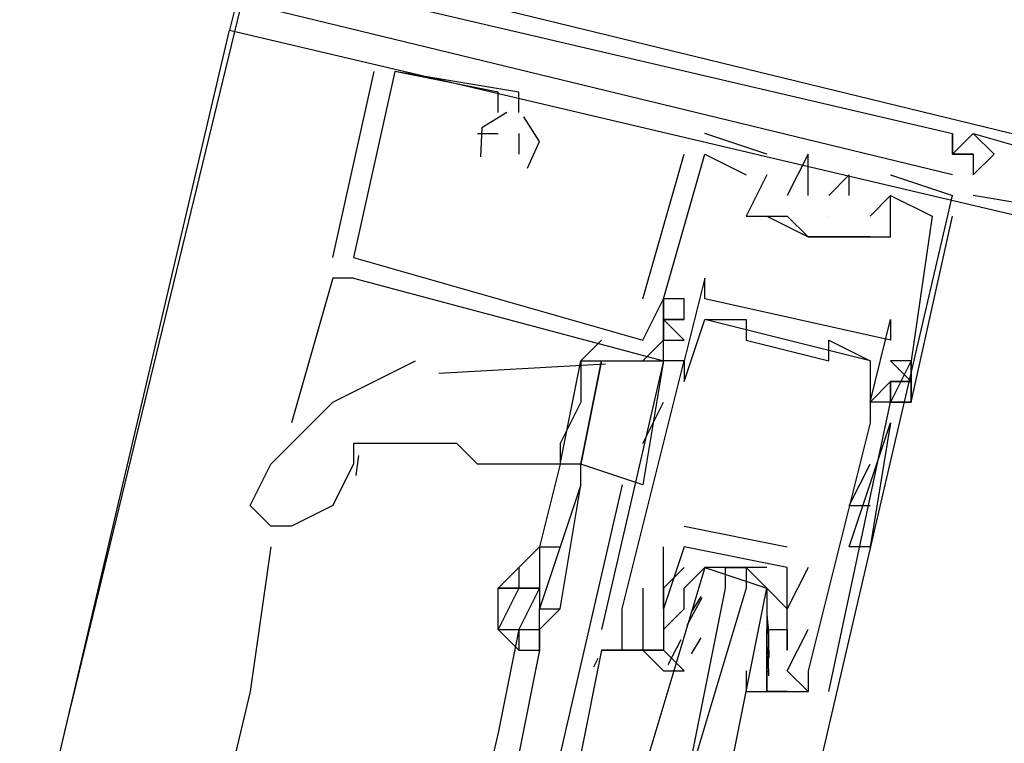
# Model space of a CAD drawing. Header units: feet. Extents: x -79 to 198, y -22 to 181.
# Tile 108 of 256: x 120.718 to 121.353, y 48.331 to 48.798. Entities that reach past the tile are written whole.
import ezdxf

# ---------------------------------------------------------------- set-up
doc = ezdxf.new("R2010")
doc.units = ezdxf.units.FT
doc.layers.add('A-LINEA', color=7, linetype='CONTINUOUS')

msp = doc.modelspace()

# ---------------------------------------------------------------- linework, layer by layer
at = {"layer": 'A-LINEA'}
for p, q in [((120.7467, 48.3378), (120.8667, 48.8311)), ((119.12, 41.4178), (120.8533, 48.7911)), ((120.8533, 48.7911), (120.8533, 48.7911)), ((120.8533, 48.7911), (120.8533, 48.7911)), ((120.8533, 48.7911), (120.8533, 48.7911)), ((120.92, 48.6444), (120.9467, 48.7644)), ((120.92, 48.6444), (120.9467, 48.7644)), ((120.92, 48.6444), (120.9467, 48.7644)), ((120.9467, 48.7644), (120.9467, 48.7644)), ((120.9467, 48.7644), (120.9467, 48.7644)), ((120.9467, 48.7644), (120.9467, 48.7644)), ((120.96, 48.7644), (120.96, 48.7644)), ((120.96, 48.7644), (120.96, 48.7644)), ((120.96, 48.7644), (120.96, 48.7644)), ((120.96, 48.7644), (120.96, 48.7644)), ((120.96, 48.7644), (120.96, 48.7644)), ((120.96, 48.7644), (120.96, 48.7644)), ((121.0267, 48.7511), (121.0267, 48.7511)), ((121.0267, 48.7511), (121.0267, 48.7511)), ((121.0267, 48.7511), (121.0267, 48.7511)), ((121.04, 48.7511), (121.04, 48.7511)), ((121.04, 48.7511), (121.04, 48.7511)), ((121.04, 48.7511), (121.04, 48.7511)), ((121.0267, 48.7378), (121.0267, 48.7378)), ((121.0267, 48.7378), (121.0267, 48.7378)), ((121.0267, 48.7378), (121.0267, 48.7378)), ((121.04, 48.7378), (121.04, 48.7378)), ((121.04, 48.7378), (121.04, 48.7378)), ((121.04, 48.7378), (121.04, 48.7378)), ((121.0133, 48.7244), (121.0133, 48.7244)), ((121.0133, 48.7244), (121.0133, 48.7244)), ((121.0133, 48.7244), (121.0133, 48.7244)), ((121.0267, 48.7244), (121.0267, 48.7244)), ((121.0267, 48.7244), (121.0267, 48.7244)), ((121.0267, 48.7244), (121.0267, 48.7244)), ((121.04, 48.7244), (121.04, 48.7111)), ((121.04, 48.7244), (121.04, 48.7244)), ((121.04, 48.7244), (121.04, 48.7111)), ((121.04, 48.7244), (121.04, 48.7244)), ((121.04, 48.7244), (121.04, 48.7111)), ((121.04, 48.7244), (121.04, 48.7244)), ((121.16, 48.7244), (121.16, 48.7244)), ((121.16, 48.7244), (121.16, 48.7244)), ((121.16, 48.7244), (121.16, 48.7244)), ((121.32, 48.7244), (121.32, 48.7244)), ((121.32, 48.7244), (121.32, 48.7244)), ((121.32, 48.7244), (121.32, 48.7244)), ((121.32, 48.7244), (121.32, 48.7244)), ((121.32, 48.7244), (121.32, 48.7244)), ((121.32, 48.7244), (121.32, 48.7244)), ((121.3333, 48.7244), (121.4267, 48.6978)), ((121.3333, 48.7244), (121.3333, 48.7244)), ((121.3333, 48.7244), (121.3333, 48.7244)), ((121.3333, 48.7244), (121.4267, 48.6978)), ((121.3333, 48.7244), (121.3333, 48.7244)), ((121.3333, 48.7244), (121.3333, 48.7244)), ((121.3333, 48.7244), (121.4267, 48.6978)), ((121.3333, 48.7244), (121.3333, 48.7244)), ((121.3333, 48.7244), (121.3333, 48.7244)), ((121.04, 48.7111), (121.04, 48.7111)), ((121.04, 48.7111), (121.04, 48.7111)), ((121.04, 48.7111), (121.04, 48.7111)), ((121.12, 48.6178), (121.1467, 48.7111)), ((121.12, 48.6178), (121.1467, 48.7111)), ((121.12, 48.6178), (121.1467, 48.7111)), ((121.1467, 48.7111), (121.1467, 48.7111)), ((121.1467, 48.7111), (121.1467, 48.7111)), ((121.1467, 48.7111), (121.1467, 48.7111)), ((121.16, 48.7111), (121.16, 48.7111)), ((121.16, 48.7111), (121.16, 48.7111)), ((121.16, 48.7111), (121.16, 48.7111)), ((121.16, 48.7111), (121.16, 48.7111)), ((121.16, 48.7111), (121.16, 48.7111)), ((121.16, 48.7111), (121.16, 48.7111)), ((121.2, 48.7111), (121.2, 48.7111)), ((121.2, 48.7111), (121.2, 48.7111)), ((121.2, 48.7111), (121.2, 48.7111)), ((121.2267, 48.7111), (121.2267, 48.7111)), ((121.2267, 48.7111), (121.2267, 48.7111)), ((121.2267, 48.7111), (121.2267, 48.7111)), ((121.32, 48.7111), (121.32, 48.7111)), ((121.32, 48.7111), (121.32, 48.7111)), ((121.32, 48.7111), (121.32, 48.7111)), ((121.32, 48.7111), (121.32, 48.7111)), ((121.32, 48.7111), (121.32, 48.7111)), ((121.32, 48.7111), (121.32, 48.7111)), ((121.32, 48.7111), (121.32, 48.7111)), ((121.32, 48.7111), (121.32, 48.7111)), ((121.32, 48.7111), (121.32, 48.7111)), ((121.3333, 48.7111), (121.3333, 48.7111)), ((121.3333, 48.7111), (121.3333, 48.7111)), ((121.3333, 48.7111), (121.3333, 48.7111)), ((121.3333, 48.7111), (121.3333, 48.7111)), ((121.3333, 48.7111), (121.3333, 48.7111)), ((121.3333, 48.7111), (121.3333, 48.7111)), ((121.3467, 48.7111), (121.3467, 48.7111)), ((121.3467, 48.7111), (121.3467, 48.7111)), ((121.3467, 48.7111), (121.3467, 48.7111)), ((121.1867, 48.6978), (121.1867, 48.6978)), ((121.1867, 48.6978), (121.1867, 48.6978)), ((121.1867, 48.6978), (121.1867, 48.6978)), ((121.2, 48.6978), (121.2, 48.6978)), ((121.2, 48.6978), (121.2, 48.6978)), ((121.2, 48.6978), (121.2, 48.6978)), ((121.2, 48.6978), (121.2, 48.6978)), ((121.2, 48.6978), (121.2, 48.6978)), ((121.2, 48.6978), (121.2, 48.6978)), ((121.2, 48.6978), (121.2, 48.6978)), ((121.2, 48.6978), (121.2, 48.6978)), ((121.2, 48.6978), (121.2, 48.6978)), ((121.2267, 48.6978), (121.2267, 48.6978)), ((121.2267, 48.6978), (121.2267, 48.6978)), ((121.2267, 48.6978), (121.2267, 48.6978)), ((121.2533, 48.6978), (121.2533, 48.6978)), ((121.2533, 48.6978), (121.2533, 48.6978)), ((121.2533, 48.6978), (121.2533, 48.6978)), ((121.28, 48.6978), (121.32, 48.6844)), ((121.28, 48.6978), (121.28, 48.6978)), ((121.28, 48.6978), (121.32, 48.6844)), ((121.28, 48.6978), (121.28, 48.6978)), ((121.28, 48.6978), (121.32, 48.6844)), ((121.28, 48.6978), (121.28, 48.6978)), ((121.32, 48.6978), (121.32, 48.6978)), ((121.32, 48.6978), (121.32, 48.6978)), ((121.32, 48.6978), (121.32, 48.6978)), ((121.3333, 48.6978), (121.3333, 48.6978)), ((121.3333, 48.6978), (121.3333, 48.6978)), ((121.3333, 48.6978), (121.3333, 48.6978)), ((121.3333, 48.6978), (121.3333, 48.6978)), ((121.3333, 48.6978), (121.3333, 48.6978)), ((121.3333, 48.6978), (121.3333, 48.6978)), ((121.2133, 48.6844), (121.2133, 48.6844)), ((121.2133, 48.6844), (121.2133, 48.6844)), ((121.2133, 48.6844), (121.2133, 48.6844)), ((121.2267, 48.6844), (121.2267, 48.6844)), ((121.2267, 48.6844), (121.2267, 48.6844)), ((121.2267, 48.6844), (121.2267, 48.6844)), ((121.2267, 48.2844), (121.32, 48.6844)), ((121.24, 48.6844), (121.24, 48.6844)), ((121.24, 48.6844), (121.24, 48.6844)), ((121.24, 48.6844), (121.24, 48.6844)), ((121.2533, 48.6844), (121.2533, 48.6844)), ((121.2533, 48.6844), (121.2533, 48.6844)), ((121.2533, 48.6844), (121.2533, 48.6844)), ((121.28, 48.6844), (121.28, 48.6844)), ((121.28, 48.6844), (121.28, 48.6844)), ((121.28, 48.6844), (121.28, 48.6844)), ((121.28, 48.6844), (121.28, 48.6844)), ((121.28, 48.6844), (121.28, 48.6844)), ((121.28, 48.6844), (121.28, 48.6844)), ((121.32, 48.6844), (121.32, 48.6844)), ((121.32, 48.6844), (121.32, 48.6844)), ((121.32, 48.6844), (121.32, 48.6844)), ((121.4133, 48.6711), (121.3333, 48.6844)), ((121.3333, 48.6844), (121.3333, 48.6844)), ((121.4133, 48.6711), (121.3333, 48.6844)), ((121.3333, 48.6844), (121.3333, 48.6844)), ((121.4133, 48.6711), (121.3333, 48.6844)), ((121.3333, 48.6844), (121.3333, 48.6844)), ((121.1867, 48.6711), (121.1867, 48.6711)), ((121.1867, 48.6711), (121.1867, 48.6711)), ((121.1867, 48.6711), (121.1867, 48.6711)), ((121.2, 48.6711), (121.2, 48.6711)), ((121.2, 48.6711), (121.2133, 48.6711)), ((121.2, 48.6711), (121.2, 48.6711)), ((121.2, 48.6711), (121.2, 48.6711)), ((121.24, 48.6711), (121.24, 48.6711)), ((121.24, 48.6711), (121.24, 48.6711)), ((121.24, 48.6711), (121.24, 48.6711)), ((121.2667, 48.6711), (121.2667, 48.6711)), ((121.2667, 48.6711), (121.2667, 48.6711)), ((121.2667, 48.6711), (121.2667, 48.6711)), ((121.28, 48.6711), (121.28, 48.6711)), ((121.28, 48.6711), (121.28, 48.6711)), ((121.28, 48.6711), (121.28, 48.6711)), ((121.3067, 48.6711), (121.3067, 48.6711)), ((121.3067, 48.6711), (121.3067, 48.6711)), ((121.3067, 48.6711), (121.3067, 48.6711)), ((121.32, 48.6711), (121.32, 48.6711)), ((121.32, 48.6711), (121.32, 48.6711)), ((121.32, 48.6711), (121.32, 48.6711)), ((121.2267, 48.6578), (121.2267, 48.6578)), ((121.2267, 48.6578), (121.2267, 48.6578)), ((121.2267, 48.6578), (121.2267, 48.6578)), ((121.2267, 48.6578), (121.2267, 48.6578)), ((121.2267, 48.6578), (121.2267, 48.6578)), ((121.2533, 48.6578), (121.2533, 48.6578)), ((121.2533, 48.6578), (121.2533, 48.6578)), ((121.2533, 48.6578), (121.2533, 48.6578)), ((121.28, 48.6578), (121.28, 48.6578)), ((121.28, 48.6578), (121.28, 48.6578)), ((121.28, 48.6578), (121.28, 48.6578)), ((120.92, 48.6444), (120.92, 48.6444)), ((120.92, 48.6444), (120.92, 48.6444)), ((120.92, 48.6444), (120.92, 48.6444)), ((120.9333, 48.6444), (120.9333, 48.6444)), ((120.9333, 48.6444), (120.9333, 48.6444)), ((120.9333, 48.6444), (120.9333, 48.6444)), ((120.9333, 48.6444), (120.9333, 48.6444)), ((120.9333, 48.6444), (120.9333, 48.6444)), ((120.9333, 48.6444), (120.9333, 48.6444)), ((120.92, 48.6311), (120.8933, 48.5378)), ((120.9333, 48.6311), (120.92, 48.6311)), ((120.9333, 48.6311), (120.92, 48.6311)), ((120.9333, 48.6311), (120.92, 48.6311)), ((120.9333, 48.6311), (120.9333, 48.6311)), ((120.9333, 48.6311), (120.9333, 48.6311)), ((120.9333, 48.6311), (120.9333, 48.6311)), ((121.16, 48.6311), (121.16, 48.6311)), ((121.12, 48.6178), (121.12, 48.6178)), ((121.12, 48.6178), (121.12, 48.6178)), ((121.12, 48.6178), (121.12, 48.6178)), ((121.1333, 48.6178), (121.1333, 48.6178)), ((121.1333, 48.6178), (121.1333, 48.6178)), ((121.1333, 48.6178), (121.1333, 48.6178)), ((121.1333, 48.6178), (121.1333, 48.6178)), ((121.1333, 48.6178), (121.1333, 48.6178)), ((121.1333, 48.6178), (121.1333, 48.6178)), ((121.1333, 48.6178), (121.1333, 48.6178)), ((121.1333, 48.6178), (121.1333, 48.6178)), ((121.1333, 48.6178), (121.1333, 48.6178)), ((121.1467, 48.6178), (121.1467, 48.6178)), ((121.1467, 48.6178), (121.1467, 48.6178)), ((121.1467, 48.6178), (121.1467, 48.6178)), ((121.16, 48.6178), (121.16, 48.6178)), ((121.1333, 48.6044), (121.1467, 48.6044)), ((121.1333, 48.6044), (121.1333, 48.6044)), ((121.1333, 48.6044), (121.1467, 48.6044)), ((121.1333, 48.6044), (121.1333, 48.6044)), ((121.1333, 48.6044), (121.1467, 48.6044)), ((121.1333, 48.6044), (121.1333, 48.6044)), ((121.1467, 48.6044), (121.1467, 48.6044)), ((121.1467, 48.6044), (121.1467, 48.6044)), ((121.1467, 48.6044), (121.1467, 48.6044)), ((121.1467, 48.6044), (121.1467, 48.6044)), ((121.1467, 48.6044), (121.1467, 48.6044)), ((121.1467, 48.6044), (121.1467, 48.6044)), ((121.16, 48.6044), (121.16, 48.6044)), ((121.2667, 48.5778), (121.16, 48.6044)), ((121.2667, 48.5778), (121.16, 48.6044)), ((121.2667, 48.5778), (121.16, 48.6044)), ((121.1733, 48.6044), (121.1733, 48.6044)), ((121.1867, 48.6044), (121.1867, 48.6044)), ((121.28, 48.6044), (121.28, 48.6044)), ((121.0933, 48.5911), (121.08, 48.5778)), ((121.1333, 48.5911), (121.12, 48.5778)), ((121.12, 48.5911), (121.12, 48.5911)), ((121.12, 48.5911), (121.12, 48.5911)), ((121.12, 48.5911), (121.12, 48.5911)), ((121.1333, 48.5911), (121.1467, 48.5911)), ((121.1333, 48.5911), (121.1467, 48.5911)), ((121.1333, 48.5911), (121.1333, 48.5911)), ((121.1333, 48.5911), (121.1467, 48.5911)), ((121.1333, 48.5911), (121.1467, 48.5911)), ((121.1333, 48.5911), (121.1333, 48.5911)), ((121.1333, 48.5911), (121.1467, 48.5911)), ((121.1333, 48.5911), (121.1467, 48.5911)), ((121.1333, 48.5911), (121.1333, 48.5911)), ((121.1867, 48.5911), (121.1867, 48.5911)), ((121.24, 48.5911), (121.24, 48.5911)), ((121.28, 48.5911), (121.28, 48.5911)), ((121.1333, 48.5778), (121.0933, 48.4044)), ((121.1333, 48.5778), (121.12, 48.4978)), ((121.1333, 48.5778), (121.1333, 48.5778)), ((121.1333, 48.5778), (121.1333, 48.5778)), ((121.1333, 48.5778), (121.1333, 48.5778)), ((121.1333, 48.5778), (121.1333, 48.5778)), ((121.1467, 48.5778), (121.1467, 48.5778)), ((121.1467, 48.5778), (121.1467, 48.5778)), ((121.24, 48.5778), (121.24, 48.5778)), ((121.2667, 48.5778), (121.2667, 48.5778)), ((121.2933, 48.5778), (121.28, 48.5778)), ((121.2933, 48.5778), (121.28, 48.5778)), ((121.2933, 48.5778), (121.2933, 48.5778)), ((121.2933, 48.5778), (121.2933, 48.5778)), ((121.2933, 48.5778), (121.2933, 48.5778)), ((121.2933, 48.5778), (121.2933, 48.5778)), ((121.096, 48.5757), (120.9884, 48.5695)), ((121.1467, 48.5644), (121.1467, 48.5644)), ((121.28, 48.5644), (121.2667, 48.5511)), ((121.28, 48.5644), (121.28, 48.5644)), ((121.28, 48.5644), (121.28, 48.5644)), ((121.28, 48.5644), (121.28, 48.5644)), ((121.28, 48.5644), (121.28, 48.5644)), ((121.12, 48.5244), (121.1333, 48.5511)), ((121.2667, 48.5511), (121.2667, 48.5511)), ((121.28, 48.5511), (121.28, 48.5511)), ((121.28, 48.5511), (121.28, 48.5511)), ((121.28, 48.5511), (121.28, 48.5511)), ((121.28, 48.5511), (121.28, 48.5511)), ((121.28, 48.5511), (121.28, 48.5511)), ((121.28, 48.5511), (121.28, 48.5511)), ((121.28, 48.5511), (121.28, 48.5511)), ((121.2933, 48.5511), (121.2933, 48.5511)), ((121.2933, 48.5511), (121.2933, 48.5511)), ((121.2933, 48.5511), (121.2933, 48.5511)), ((121.2933, 48.5511), (121.2933, 48.5511)), ((121.2933, 48.5511), (121.2933, 48.5511)), ((121.2933, 48.5511), (121.2933, 48.5511)), ((120.9067, 48.5378), (120.9067, 48.5378)), ((121.2533, 48.4578), (121.28, 48.5378)), ((121.2533, 48.4578), (121.28, 48.5378)), ((121.2667, 48.5378), (121.2667, 48.5378)), ((121.28, 48.5378), (121.28, 48.5378)), ((120.9366, 48.5166), (120.9348, 48.5037)), ((120.9333, 48.5111), (120.92, 48.4844)), ((120.92, 48.4844), (120.9333, 48.5111)), ((121.0667, 48.5111), (121.0533, 48.4578)), ((121.0667, 48.5111), (121.0667, 48.5111)), ((121.0667, 48.5111), (121.0667, 48.5111)), ((121.08, 48.4978), (121.08, 48.5111)), ((121.2533, 48.4844), (121.2667, 48.5111)), ((121.2667, 48.5111), (121.2667, 48.5111)), ((121.1067, 48.4978), (121.0667, 48.3244)), ((121.2533, 48.4844), (121.2667, 48.4844)), ((121.1467, 48.4711), (121.2133, 48.4578)), ((121.1467, 48.4711), (121.1467, 48.4711)), ((120.88, 48.4578), (120.8667, 48.3644)), ((121.1333, 48.4578), (121.1333, 48.4578)), ((121.1467, 48.4578), (121.1467, 48.4578)), ((121.1467, 48.4578), (121.1467, 48.4578)), ((121.2133, 48.4578), (121.2133, 48.4578)), ((121.2667, 48.4578), (121.2667, 48.4578)), ((121.2, 48.4444), (121.16, 48.4444)), ((121.1733, 48.4444), (121.1867, 48.4444)), ((121.2267, 48.4444), (121.2133, 48.4178)), ((121.2133, 48.4444), (121.2133, 48.4444)), ((121.2133, 48.4444), (121.2133, 48.4444)), ((121.2267, 48.4444), (121.2267, 48.4444)), ((121.0267, 48.4311), (121.0267, 48.4311)), ((121.12, 48.4311), (121.12, 48.4311)), ((121.1333, 48.4311), (121.1333, 48.4311)), ((121.1333, 48.4311), (121.1333, 48.4311)), ((121.1467, 48.4311), (121.1467, 48.4311)), ((121.1487, 48.4073), (121.1583, 48.4252)), ((121.1515, 48.4156), (121.1577, 48.4257)), ((121.1067, 48.4178), (121.1067, 48.4178)), ((121.1333, 48.4178), (121.1333, 48.4178)), ((121.1333, 48.4178), (121.1333, 48.4178)), ((121.1333, 48.4044), (121.1467, 48.4178)), ((121.2, 48.4178), (121.2, 48.4178)), ((121.2001, 48.4142), (121.2012, 48.4023)), ((121.2133, 48.4178), (121.2133, 48.4178)), ((121.2009, 48.4067), (121.2014, 48.3863)), ((121.04, 48.4044), (121.0267, 48.3378)), ((121.04, 48.4044), (121.04, 48.3911)), ((121.0933, 48.4044), (121.0933, 48.4044)), ((121.1067, 48.4044), (121.1067, 48.4044)), ((121.1333, 48.4044), (121.1333, 48.4044)), ((121.1467, 48.4044), (121.1467, 48.4044)), ((121.1515, 48.3889), (121.1577, 48.3991)), ((121.1867, 48.4044), (121.1867, 48.4044)), ((121.2, 48.4044), (121.2, 48.4044)), ((121.2, 48.4044), (121.2, 48.3911)), ((121.2133, 48.4044), (121.2133, 48.4044)), ((121.2133, 48.4044), (121.2133, 48.4044)), ((121.2133, 48.4044), (121.2133, 48.4044)), ((121.2267, 48.4044), (121.2267, 48.4044)), ((121.1364, 48.3819), (121.1448, 48.3981)), ((121.2008, 48.3929), (121.2011, 48.3746)), ((121.0533, 48.3911), (121.04, 48.3244)), ((121.0933, 48.3911), (121.1333, 48.3911)), ((121.0933, 48.3911), (121.0933, 48.3911)), ((121.0933, 48.3911), (121.1067, 48.3911)), ((121.0933, 48.3911), (121.1067, 48.3911)), ((121.0933, 48.3911), (121.1067, 48.3911)), ((121.1067, 48.3911), (121.1067, 48.3911)), ((121.12, 48.3911), (121.12, 48.3911)), ((121.1333, 48.3911), (121.1333, 48.3911)), ((121.2, 48.3911), (121.2, 48.3911)), ((121.2001, 48.3876), (121.2012, 48.3757)), ((121.2133, 48.3911), (121.2133, 48.3911)), ((121.0885, 48.3805), (121.0912, 48.386)), ((121.0885, 48.3805), (121.0912, 48.386)), ((121.0885, 48.3805), (121.0912, 48.386)), ((121.2, 48.3778), (121.2, 48.3778)), ((121.2133, 48.3778), (121.2133, 48.3778)), ((121.2267, 48.3778), (121.2267, 48.3778)), ((120.8667, 48.3644), (120.1067, 45.1911)), ((121.2, 48.3644), (121.2, 48.3644)), ((121.2267, 48.3644), (121.2267, 48.3644)), ((121.2267, 48.3644), (121.2267, 48.3644)), ((121.24, 48.3644), (121.24, 48.3644)), ((121.0267, 48.3378), (120.28, 45.1511))]:
    msp.add_line(p, q, dxfattribs=at)
for points in [[(120.9067, 48.9378), (120.8933, 48.9511), (120.8533, 48.7911), (121.5333, 48.6311), (121.5333, 48.6444), (121.52, 48.6444)], [(120.9067, 48.9378), (120.8933, 48.9511), (120.8533, 48.7911), (121.5333, 48.6311), (121.5333, 48.6444), (121.52, 48.6444)], [(120.9067, 48.9378), (120.8933, 48.9511), (120.8533, 48.7911), (121.5333, 48.6311), (121.5333, 48.6444), (121.52, 48.6444)], [(120.9333, 48.9111), (120.92, 48.8311), (121.4133, 48.7111), (121.44, 48.7911), (121.44, 48.7911)], [(120.9333, 48.9111), (120.92, 48.8311), (121.4133, 48.7111), (121.44, 48.7911), (121.44, 48.7911)], [(120.9333, 48.9111), (120.92, 48.8311), (121.4133, 48.7111), (121.44, 48.7911), (121.44, 48.7911)], [(121.32, 48.6978), (120.88, 48.8044), (120.88, 48.8178), (120.8933, 48.8178)], [(121.32, 48.6978), (120.88, 48.8044), (120.88, 48.8178), (120.8933, 48.8178)], [(121.32, 48.6978), (120.88, 48.8044), (120.88, 48.8178), (120.8933, 48.8178)], [(120.92, 48.8044), (120.92, 48.8178), (121.32, 48.7244), (121.32, 48.7111), (121.3333, 48.7111), (121.32, 48.7111), (121.32, 48.7244)], [(120.92, 48.8044), (120.92, 48.8178), (121.32, 48.7244), (121.32, 48.7111), (121.3333, 48.7111), (121.32, 48.7111), (121.32, 48.7244)], [(120.92, 48.8044), (120.92, 48.8178), (121.32, 48.7244), (121.32, 48.7111), (121.3333, 48.7111), (121.32, 48.7111), (121.32, 48.7244)], [(121.0267, 48.7378), (121.0267, 48.7511), (120.96, 48.7644), (120.9333, 48.6444), (121.12, 48.5911), (121.1333, 48.6178), (121.1333, 48.6178)], [(121.0267, 48.7378), (121.0267, 48.7511), (120.96, 48.7644), (120.9333, 48.6444), (121.12, 48.5911), (121.1333, 48.6178), (121.1333, 48.6178)], [(121.0267, 48.7378), (121.0267, 48.7511), (120.96, 48.7644), (120.9333, 48.6444), (121.12, 48.5911), (121.1333, 48.6178), (121.1333, 48.6178)], [(121.04, 48.7378), (121.04, 48.7511), (120.96, 48.7644)], [(121.04, 48.7378), (121.04, 48.7511), (120.96, 48.7644)], [(121.04, 48.7378), (121.04, 48.7511), (120.96, 48.7644)], [(121.0323, 48.7378), (121.0162, 48.7281), (121.0152, 48.7093)], [(121.0323, 48.7378), (121.0162, 48.7281), (121.0152, 48.7093)], [(121.0323, 48.7378), (121.0162, 48.7281), (121.0152, 48.7093)], [(121.0457, 48.7021), (121.0533, 48.7193), (121.0432, 48.7352)], [(121.0457, 48.7021), (121.0533, 48.7193), (121.0432, 48.7352)], [(121.0457, 48.7021), (121.0533, 48.7193), (121.0432, 48.7352)], [(121.0133, 48.7244), (121.0267, 48.7244), (121.0267, 48.7244)], [(121.0133, 48.7244), (121.0267, 48.7244), (121.0267, 48.7244)], [(121.0133, 48.7244), (121.0267, 48.7244), (121.0267, 48.7244)], [(121.2, 48.7111), (121.2, 48.7111), (121.16, 48.7244)], [(121.2, 48.7111), (121.2, 48.7111), (121.16, 48.7244)], [(121.2, 48.7111), (121.2, 48.7111), (121.16, 48.7244)], [(121.3333, 48.7111), (121.32, 48.7111), (121.32, 48.7111), (121.32, 48.7244)], [(121.3333, 48.6978), (121.3467, 48.7111), (121.3333, 48.7244), (121.32, 48.7111), (121.3333, 48.7111), (121.3333, 48.6978)], [(121.3333, 48.7111), (121.32, 48.7111), (121.32, 48.7111), (121.32, 48.7244)], [(121.3333, 48.6978), (121.3467, 48.7111), (121.3333, 48.7244), (121.32, 48.7111), (121.3333, 48.7111), (121.3333, 48.6978)], [(121.3333, 48.7111), (121.32, 48.7111), (121.32, 48.7111), (121.32, 48.7244)], [(121.3333, 48.6978), (121.3467, 48.7111), (121.3333, 48.7244), (121.32, 48.7111), (121.3333, 48.7111), (121.3333, 48.6978)], [(120.9333, 48.6311), (121.1333, 48.5778), (121.1333, 48.5911), (121.1333, 48.6178), (121.1333, 48.6044), (121.1467, 48.6044), (121.1467, 48.6178), (121.1333, 48.6178), (121.16, 48.7111), (121.1867, 48.6978)], [(120.9333, 48.6311), (121.1333, 48.5778), (121.1333, 48.5911), (121.1333, 48.6178), (121.1333, 48.6044), (121.1467, 48.6044), (121.1467, 48.6178), (121.1333, 48.6178), (121.16, 48.7111), (121.1867, 48.6978)], [(120.9333, 48.6311), (121.1333, 48.5778), (121.1333, 48.5911), (121.1333, 48.6178), (121.1333, 48.6044), (121.1467, 48.6044), (121.1467, 48.6178), (121.1333, 48.6178), (121.16, 48.7111), (121.1867, 48.6978)], [(121.2267, 48.6844), (121.2267, 48.6978), (121.2267, 48.7111), (121.2133, 48.6844), (121.2133, 48.6844)], [(121.2267, 48.6844), (121.2267, 48.6978), (121.2267, 48.7111), (121.2133, 48.6844), (121.2133, 48.6844)], [(121.2267, 48.6844), (121.2267, 48.6978), (121.2267, 48.7111), (121.2133, 48.6844), (121.2133, 48.6844)], [(121.2, 48.6978), (121.1867, 48.6711), (121.2, 48.6711), (121.2267, 48.6578), (121.2533, 48.6578), (121.28, 48.6578), (121.28, 48.6844)], [(121.2, 48.6978), (121.1867, 48.6711), (121.2, 48.6711), (121.2267, 48.6578), (121.2533, 48.6578), (121.28, 48.6578), (121.28, 48.6844)], [(121.2, 48.6978), (121.1867, 48.6711), (121.2, 48.6711), (121.2267, 48.6578), (121.2533, 48.6578), (121.28, 48.6578), (121.28, 48.6844)], [(121.2533, 48.6844), (121.2533, 48.6978), (121.24, 48.6844)], [(121.2533, 48.6844), (121.2533, 48.6978), (121.24, 48.6844)], [(121.2533, 48.6844), (121.2533, 48.6978), (121.24, 48.6844)], [(121.28, 48.6844), (121.28, 48.6844), (121.2667, 48.6711), (121.2667, 48.6711)], [(121.28, 48.6844), (121.28, 48.6844), (121.2667, 48.6711), (121.2667, 48.6711)], [(121.28, 48.6844), (121.28, 48.6844), (121.2667, 48.6711), (121.2667, 48.6711)], [(121.28, 48.6844), (121.3067, 48.6711), (121.2933, 48.5778), (121.2933, 48.5511), (121.28, 48.5511), (121.28, 48.5644), (121.28, 48.5511), (121.2933, 48.5511), (121.32, 48.6711), (121.32, 48.6711)], [(121.28, 48.6844), (121.3067, 48.6711), (121.2933, 48.5778), (121.2933, 48.5511), (121.28, 48.5511), (121.28, 48.5644), (121.28, 48.5511), (121.2933, 48.5511), (121.32, 48.6711), (121.32, 48.6711)], [(121.28, 48.6844), (121.3067, 48.6711), (121.2933, 48.5778), (121.2933, 48.5511), (121.28, 48.5511), (121.28, 48.5644), (121.28, 48.5511), (121.2933, 48.5511), (121.32, 48.6711), (121.32, 48.6711)], [(121.2667, 48.6578), (121.2267, 48.6578), (121.2267, 48.6578), (121.2133, 48.6711)], [(121.24, 48.3644), (121.28, 48.5511), (121.2667, 48.5511), (121.28, 48.6044), (121.28, 48.5911), (121.16, 48.6178), (121.16, 48.6311), (121.1467, 48.5778), (121.1333, 48.5778)], [(121.1333, 48.5911), (121.1333, 48.5911), (121.1333, 48.5911), (121.1333, 48.6178), (121.1333, 48.6178), (121.1333, 48.5911)], [(121.1333, 48.5911), (121.1333, 48.5911), (121.1333, 48.5911), (121.1333, 48.6178), (121.1333, 48.6178), (121.1333, 48.5911)], [(121.1333, 48.5911), (121.1333, 48.5911), (121.1333, 48.5911), (121.1333, 48.6178), (121.1333, 48.6178), (121.1333, 48.5911)], [(121.1067, 48.4178), (121.1467, 48.5778), (121.1467, 48.5644), (121.16, 48.6044), (121.1733, 48.6044), (121.1867, 48.6044), (121.1867, 48.5911), (121.24, 48.5778), (121.24, 48.5911), (121.2667, 48.5778), (121.2667, 48.5378), (121.2267, 48.3778), (121.2267, 48.3644), (121.2133, 48.3778), (121.2267, 48.4044)], [(121.1467, 48.6044), (121.1333, 48.6044), (121.1467, 48.6044)], [(121.1467, 48.5911), (121.1333, 48.6044), (121.1467, 48.5911)], [(121.1333, 48.6044), (121.1467, 48.6044), (121.1333, 48.6044), (121.1467, 48.6044)], [(121.1467, 48.6044), (121.1333, 48.6044), (121.1467, 48.6044)], [(121.1467, 48.5911), (121.1333, 48.6044), (121.1467, 48.5911)], [(121.1333, 48.6044), (121.1467, 48.6044), (121.1333, 48.6044), (121.1467, 48.6044)], [(121.1467, 48.6044), (121.1333, 48.6044), (121.1467, 48.6044)], [(121.1467, 48.5911), (121.1333, 48.6044), (121.1467, 48.5911)], [(121.1333, 48.6044), (121.1467, 48.6044), (121.1333, 48.6044), (121.1467, 48.6044)], [(120.8667, 48.4844), (120.88, 48.5111), (120.92, 48.5511), (120.9733, 48.5778)], [(121.08, 48.5778), (121.08, 48.5511), (121.0667, 48.5244), (121.0667, 48.5111), (121.0667, 48.5111), (121.0533, 48.4578)], [(121.0667, 48.5111), (121.0667, 48.5111), (121.08, 48.5778), (121.0933, 48.5778), (121.08, 48.5111), (121.0667, 48.5111), (121.0667, 48.5111)], [(121.12, 48.4978), (121.08, 48.5111), (121.0933, 48.5778), (121.1333, 48.5778)], [(121.28, 48.5778), (121.2933, 48.5644), (121.28, 48.5778)], [(121.28, 48.5511), (121.2933, 48.5511), (121.2933, 48.5778), (121.2933, 48.5778), (121.28, 48.5511)], [(121.28, 48.5644), (121.2933, 48.5644), (121.28, 48.5644)], [(121.28, 48.5644), (121.28, 48.5644), (121.2933, 48.5644), (121.28, 48.5644)], [(121.28, 48.5378), (121.28, 48.5378), (121.2667, 48.4578), (121.2533, 48.4578)], [(121.0667, 48.5111), (121.0533, 48.5111), (121.0267, 48.5111), (121.0133, 48.5111), (121, 48.5244), (120.9867, 48.5244), (120.9733, 48.5244), (120.96, 48.5244), (120.9467, 48.5244), (120.9333, 48.5244), (120.9333, 48.5111)], [(121.08, 48.4978), (121.0533, 48.4178), (121.0667, 48.4178), (121.08, 48.4978)], [(120.92, 48.4844), (120.8933, 48.4711), (120.88, 48.4711), (120.8667, 48.4844)], [(121.04, 48.4444), (121.04, 48.4444), (121.0533, 48.4578), (121.0667, 48.4578)], [(121.0533, 48.4578), (121.0533, 48.4311), (121.0533, 48.4311), (121.0533, 48.4178)], [(121.1333, 48.4311), (121.1333, 48.4311), (121.1333, 48.4578)], [(121.2, 48.3911), (121.2, 48.3911), (121.2, 48.4044), (121.2133, 48.4044), (121.2133, 48.3911), (121.2133, 48.4044), (121.2133, 48.4444), (121.1467, 48.4578), (121.1333, 48.4178), (121.1333, 48.4311), (121.1333, 48.4178), (121.1333, 48.4044), (121.1333, 48.4044)], [(121.04, 48.4311), (121.0267, 48.4311), (121.04, 48.4444), (121.04, 48.4311), (121.0533, 48.4311)], [(121.1467, 48.4444), (121.1333, 48.4311), (121.1333, 48.4178), (121.1333, 48.4044), (121.1333, 48.3911), (121.12, 48.3911), (121.1333, 48.3778), (121.1467, 48.3778), (121.1333, 48.3911)], [(121.1733, 48.2978), (121.2, 48.4311), (121.1867, 48.4444), (121.1867, 48.4311), (121.1467, 48.2978), (121.1733, 48.4311), (121.1733, 48.4444), (121.16, 48.4444), (121.12, 48.3111)], [(121.1467, 48.4178), (121.1467, 48.4311), (121.16, 48.4444), (121.2, 48.4311), (121.2, 48.4178), (121.2, 48.4044)], [(121.0533, 48.4311), (121.04, 48.4311), (121.0267, 48.4044), (121.04, 48.4044)], [(121.0267, 48.4044), (121.0267, 48.4178), (121.0267, 48.4311), (121.04, 48.4311), (121.04, 48.4311)], [(121.0533, 48.4311), (121.04, 48.4044), (121.0533, 48.4044), (121.0533, 48.4178)], [(121.12, 48.4311), (121.12, 48.3911), (121.1067, 48.3911), (121.1067, 48.4044), (121.1067, 48.4178)], [(121.1867, 48.3778), (121.1867, 48.3644), (121.2133, 48.3644), (121.2, 48.3644), (121.2, 48.3778), (121.2, 48.4044), (121.2133, 48.4044), (121.2133, 48.4178), (121.2, 48.4311)], [(121.0267, 48.4044), (121.0267, 48.4044), (121.0267, 48.4178)], [(121.0533, 48.4044), (121.0533, 48.4044), (121.0667, 48.4178)], [(121.0267, 48.4044), (121.0267, 48.4044), (121.04, 48.3911), (121.0533, 48.3911), (121.0533, 48.3911)], [(121.0533, 48.3911), (121.0533, 48.4044), (121.0533, 48.3911)], [(121.1067, 48.3911), (121.1067, 48.3911), (121.0933, 48.3911), (121.08, 48.3244)], [(121.1067, 48.3911), (121.1067, 48.3911), (121.0933, 48.3911)], [(121.1067, 48.3911), (121.1067, 48.3911), (121.0933, 48.3911)], [(121.2, 48.3778), (121.2, 48.3644), (121.2267, 48.3644)]]:
    msp.add_lwpolyline(points, dxfattribs=at)

doc.saveas('drawing.dxf')
